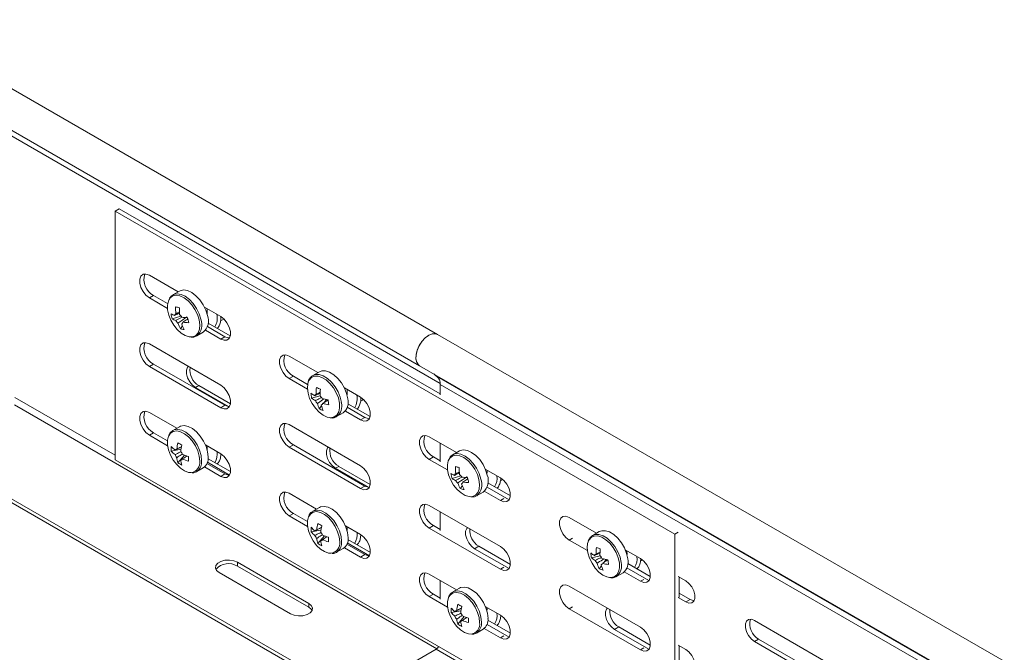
# Model space of a CAD drawing. Header units: millimetres. Extents: x -6 to 5206, y -8403 to -276.
# Tile 18 of 65: x 2091 to 2340, y -7123 to -6963. Entities that reach past the tile are written whole.
import ezdxf

# ---------------------------------------------------------------- set-up
doc = ezdxf.new("R2010")
doc.units = ezdxf.units.MM

msp = doc.modelspace()

# ---------------------------------------------------------------- linework, layer by layer
at = {"color": 7, "linetype": 'Continuous', "lineweight": 15}
for p, q in [((2196.49, -7042.66), (2058.6, -6963.06)), ((2054.05, -6970.94), (2191.94, -7050.54)), ((2116.06, -7010.85), (2115, -7011.46)), ((2115, -7011.46), (2256.42, -7093.11)), ((2115, -7074.34), (2115, -7011.46)), ((2116.06, -7010.85), (2197.16, -7057.67)), ((2130.92, -7031.88), (2123.66, -7027.69)), ((2131.27, -7031.68), (2129.62, -7032.63)), ((2124.72, -7032.8), (2123.66, -7033.41)), ((2123.66, -7033.41), (2128.24, -7036.05)), ((2124.72, -7032.8), (2128.29, -7034.86)), ((2141.69, -7038.1), (2137.58, -7035.73)), ((2129.43, -7038.69), (2131.66, -7037.98)), ((2133.31, -7038.69), (2133.24, -7038.4)), ((2133.31, -7038.69), (2133.4, -7038.71)), ((2141.68, -7039.23), (2142.52, -7038.74)), ((2131.52, -7041.21), (2132.02, -7040.49)), ((2135.62, -7043.02), (2137.27, -7042.07)), ((2137.83, -7041.59), (2141.69, -7043.82)), ((2138.33, -7040.65), (2142.75, -7043.21)), ((2138.49, -7039.77), (2144.1, -7043)), ((2142.75, -7043.21), (2141.69, -7043.82)), ((2583.27, -7265.95), (2196.49, -7042.66)), ((2141.69, -7055.45), (2123.66, -7045.04)), ((2166.27, -7052.29), (2159.02, -7048.1)), ((2124.72, -7050.15), (2123.66, -7050.76)), ((2123.66, -7050.76), (2141.69, -7061.17)), ((2124.72, -7050.15), (2142.75, -7060.56)), ((2191.94, -7050.54), (2578.73, -7273.83)), ((2160.08, -7053.21), (2159.02, -7053.82)), ((2159.02, -7053.82), (2163.6, -7056.46)), ((2160.08, -7053.21), (2163.65, -7055.27)), ((2166.62, -7052.09), (2164.98, -7053.04)), ((2165.19, -7052.94), (2164.98, -7053.04)), ((2582.83, -7276.38), (2196.05, -7053.09)), ((2196.29, -7053.25), (2196.05, -7053.09)), ((2583.08, -7276.53), (2196.29, -7053.25)), ((2136.18, -7055.58), (2135.33, -7056.07)), ((2135.33, -7056.07), (2143.67, -7060.88)), ((2136.18, -7055.58), (2144.14, -7060.17)), ((2177.05, -7058.51), (2172.93, -7056.14)), ((2583.95, -7278.56), (2197.16, -7055.27)), ((2197.16, -7057.92), (2197.16, -7055.27)), ((2164.66, -7058.73), (2166.82, -7058.17)), ((2167.8, -7059.88), (2168.4, -7059.11)), ((2177.03, -7059.5), (2177.49, -7059.23)), ((2177.49, -7059.23), (2177.69, -7059.01)), ((2142.75, -7060.56), (2141.69, -7061.17)), ((2166.59, -7061.45), (2167.16, -7060.71)), ((2167.1, -7060.48), (2167.3, -7060.34)), ((2173.19, -7062), (2177.05, -7064.23)), ((2173.68, -7061.06), (2178.11, -7063.62)), ((2173.85, -7060.18), (2179.46, -7063.41)), ((2130.57, -7066.38), (2123.66, -7062.4)), ((2170.86, -7063.5), (2170.98, -7063.43)), ((2170.98, -7063.43), (2172.62, -7062.48)), ((2178.11, -7063.62), (2177.05, -7064.23)), ((2131.27, -7065.98), (2129.62, -7066.93)), ((2177.05, -7075.86), (2159.02, -7065.45)), ((2124.72, -7067.5), (2123.66, -7068.11)), ((2123.66, -7068.11), (2128.29, -7070.78)), ((2124.72, -7067.5), (2128.25, -7069.53)), ((2201.28, -7072.5), (2194.37, -7068.51)), ((2129.19, -7072.16), (2131.67, -7071.68)), ((2141.69, -7072.8), (2137.83, -7070.58)), ((2160.08, -7070.56), (2159.02, -7071.17)), ((2159.02, -7071.17), (2177.05, -7081.58)), ((2160.08, -7070.56), (2178.11, -7080.97)), ((2197.16, -7074.86), (2197.16, -7070.13)), ((2067.94, -7073.13), (2175.6, -7135.28)), ((2068.79, -7072.64), (2175.6, -7134.3)), ((2250.49, -7152.55), (2115, -7074.34)), ((2130.88, -7075.07), (2132.53, -7073.17)), ((2131.6, -7074.38), (2131.86, -7074.21)), ((2138.49, -7074.06), (2144.16, -7077.33)), ((2195.43, -7073.62), (2194.37, -7074.23)), ((2194.37, -7074.23), (2199, -7076.9)), ((2195.43, -7073.62), (2197.16, -7074.62)), ((2201.98, -7072.09), (2200.33, -7073.04)), ((2135.62, -7077.32), (2137.27, -7076.37)), ((2137.58, -7076.15), (2141.69, -7078.52)), ((2138.2, -7075.28), (2142.75, -7077.91)), ((2138.33, -7074.94), (2143.93, -7078.18)), ((2171.53, -7075.99), (2170.68, -7076.48)), ((2170.68, -7076.48), (2179.03, -7081.29)), ((2171.53, -7075.99), (2179.49, -7080.58)), ((2212.4, -7078.92), (2208.54, -7076.69)), ((2142.75, -7077.91), (2141.69, -7078.52)), ((2200.14, -7079.1), (2202.37, -7078.4)), ((2204.02, -7079.1), (2203.95, -7078.81)), ((2204.02, -7079.1), (2204.11, -7079.12)), ((2212.39, -7079.64), (2212.96, -7079.31)), ((2178.11, -7080.97), (2177.05, -7081.58)), ((2202.23, -7081.62), (2202.74, -7080.91)), ((2208.97, -7081.27), (2214.53, -7084.48)), ((2214.87, -7083.45), (2209.2, -7080.18)), ((2165.92, -7086.79), (2159.02, -7082.81)), ((2206.33, -7083.44), (2207.98, -7082.49)), ((2208.29, -7082.26), (2212.4, -7084.64)), ((2166.62, -7086.39), (2164.98, -7087.34)), ((2212.4, -7096.27), (2194.37, -7085.86)), ((2160.08, -7087.91), (2159.02, -7088.52)), ((2159.02, -7088.52), (2163.65, -7091.19)), ((2160.08, -7087.91), (2163.6, -7089.94)), ((2197.16, -7092.21), (2197.16, -7087.48)), ((2236.63, -7092.91), (2229.73, -7088.92)), ((2177.05, -7093.21), (2173.19, -7090.99)), ((2195.43, -7090.97), (2194.37, -7091.58)), ((2194.37, -7091.58), (2212.4, -7101.99)), ((2195.43, -7090.97), (2197.16, -7091.97)), ((2164.55, -7092.57), (2167.02, -7092.09)), ((2166.23, -7095.48), (2167.88, -7093.58)), ((2237.33, -7092.5), (2235.69, -7093.45)), ((2235.9, -7093.35), (2235.69, -7093.45)), ((2257.27, -7092.62), (2256.42, -7093.11)), ((2256.42, -7093.11), (2256.42, -7149.13)), ((2166.95, -7094.8), (2167.21, -7094.62)), ((2170.98, -7097.73), (2172.62, -7096.78)), ((2172.93, -7096.56), (2177.05, -7098.93)), ((2173.56, -7095.69), (2178.11, -7098.32)), ((2173.68, -7095.35), (2179.28, -7098.59)), ((2173.85, -7094.47), (2179.51, -7097.74)), ((2206.89, -7096.19), (2205.83, -7096.81)), ((2205.83, -7096.81), (2214.53, -7101.83)), ((2214.87, -7100.8), (2206.89, -7096.19)), ((2229.73, -7094.64), (2234.36, -7097.31)), ((2178.11, -7098.32), (2177.05, -7098.93)), ((2235.37, -7099.14), (2237.53, -7098.58)), ((2247.76, -7099.33), (2243.9, -7097.1)), ((2163.93, -7110.63), (2145.9, -7100.22)), ((2145.9, -7101.2), (2145.9, -7100.22)), ((2145.9, -7101.2), (2163.93, -7111.61)), ((2237.3, -7101.87), (2237.87, -7101.12)), ((2237.81, -7100.89), (2238.01, -7100.75)), ((2238.51, -7100.29), (2239.11, -7099.52)), ((2244.32, -7101.68), (2249.88, -7104.89)), ((2250.22, -7103.86), (2244.56, -7100.59)), ((2247.74, -7099.91), (2248.2, -7099.64)), ((2141.3, -7102.87), (2159.33, -7113.28)), ((2201.28, -7107.2), (2194.37, -7103.22)), ((2241.57, -7103.91), (2241.69, -7103.85)), ((2241.69, -7103.85), (2243.33, -7102.9)), ((2243.65, -7102.67), (2247.76, -7105.05)), ((2259.21, -7104.97), (2257.27, -7103.84)), ((2257.48, -7103.97), (2257.48, -7109.03)), ((2197.16, -7109.56), (2197.16, -7104.83)), ((2201.98, -7106.8), (2200.33, -7107.75)), ((2247.76, -7116.68), (2229.73, -7106.27)), ((2195.43, -7108.32), (2194.37, -7108.93)), ((2194.37, -7108.93), (2199, -7111.6)), ((2195.43, -7108.32), (2197.16, -7109.32)), ((2257.27, -7109.15), (2259.21, -7110.27)), ((2260.27, -7109.66), (2257.48, -7108.05)), ((2163.93, -7111.61), (2163.93, -7110.63)), ((2212.4, -7113.62), (2208.54, -7111.4)), ((2260.27, -7109.66), (2259.21, -7110.27)), ((2199.9, -7112.98), (2202.38, -7112.5)), ((2201.59, -7115.89), (2203.24, -7113.99)), ((2229.73, -7111.99), (2247.76, -7122.4)), ((2202.31, -7115.21), (2202.57, -7115.03)), ((2208.97, -7115.97), (2214.53, -7119.18)), ((2214.87, -7118.15), (2209.2, -7114.88)), ((2242.24, -7116.6), (2241.18, -7117.22)), ((2250.22, -7121.21), (2242.24, -7116.6)), ((2294.57, -7125.38), (2276.54, -7114.97)), ((2206.33, -7118.14), (2207.98, -7117.19)), ((2208.29, -7116.97), (2212.4, -7119.34)), ((2241.18, -7117.22), (2249.88, -7122.24)), ((2259.21, -7122.32), (2257.27, -7121.19)), ((2257.48, -7121.32), (2257.48, -7126.38)), ((2277.6, -7119.66), (2276.54, -7120.27)), ((2276.54, -7120.27), (2294.57, -7130.68)), ((2295.63, -7130.07), (2277.6, -7119.66)), ((2175.6, -7134.06), (2196.1, -7122.22))]:
    msp.add_line(p, q, dxfattribs=at)
at = {"color": 8, "linetype": 'Continuous', "lineweight": 15}
for p, q in [((2059.49, -6975.55), (2197.16, -7055.02)), ((2089.68, -7058.58), (2115, -7073.2)), ((2089.58, -7060.48), (2196.3, -7122.09)), ((2213.25, -7084.15), (2212.4, -7084.64)), ((2230.58, -7094.15), (2229.73, -7094.64)), ((2213.25, -7101.5), (2212.4, -7101.99)), ((2248.61, -7104.56), (2247.76, -7105.05)), ((2230.58, -7111.5), (2229.73, -7111.99)), ((2213.25, -7118.85), (2212.4, -7119.34)), ((2249.57, -7153.09), (2196.1, -7122.22)), ((2248.61, -7121.91), (2247.76, -7122.4))]:
    msp.add_line(p, q, dxfattribs=at)
at = {"color": 7, "linetype": 'Continuous', "lineweight": 15, "flags": 128}
for points in [[(2123.66, -7027.69), (2122.81, -7027.38), (2122.07, -7027.44), (2121.52, -7027.88), (2121.22, -7028.65), (2121.22, -7029.64), (2121.52, -7030.74), (2122.07, -7031.82), (2122.81, -7032.75), (2123.66, -7033.41)], [(2138.34, -7037.84), (2137.91, -7036.47), (2137.26, -7035.12), (2136.41, -7033.89), (2135.43, -7032.84), (2134.38, -7032.05), (2133.32, -7031.56), (2132.33, -7031.4), (2131.45, -7031.59), (2131.27, -7031.68)], [(2128.66, -7033.79), (2128.47, -7034.21), (2128.25, -7035.24), (2128.28, -7036.44), (2128.57, -7037.74), (2129.1, -7039.06), (2129.82, -7040.31), (2130.71, -7041.41), (2131.69, -7042.31), (2132.71, -7042.93), (2133.71, -7043.24), (2134.05, -7043.27)], [(2141.69, -7043.82), (2142.54, -7044.13), (2143.28, -7044.07), (2143.84, -7043.63), (2144.13, -7042.86), (2144.13, -7041.87), (2143.84, -7040.77), (2143.28, -7039.69), (2142.54, -7038.76), (2141.69, -7038.1)], [(2142.75, -7043.21), (2143.6, -7043.52), (2143.89, -7043.54)], [(2191.94, -7050.54), (2191.66, -7050.33), (2191.22, -7049.68), (2191.01, -7048.79), (2191.05, -7047.73), (2191.34, -7046.58), (2191.85, -7045.43), (2192.55, -7044.37), (2193.38, -7043.49), (2194.27, -7042.85), (2195.16, -7042.5), (2195.98, -7042.47), (2196.49, -7042.66)], [(2196.49, -7042.66), (2195.94, -7042.47), (2195.12, -7042.51), (2194.22, -7042.88), (2193.32, -7043.54), (2192.49, -7044.45), (2191.8, -7045.53), (2191.3, -7046.69), (2191.04, -7047.85), (2191.02, -7048.9), (2191.26, -7049.77), (2191.73, -7050.4), (2191.94, -7050.54)], [(2123.66, -7045.04), (2122.81, -7044.73), (2122.07, -7044.79), (2121.52, -7045.24), (2121.22, -7046), (2121.22, -7046.99), (2121.52, -7048.09), (2122.07, -7049.17), (2122.81, -7050.1), (2123.66, -7050.76)], [(2159.02, -7048.1), (2158.17, -7047.79), (2157.43, -7047.85), (2156.87, -7048.29), (2156.58, -7049.06), (2156.58, -7050.05), (2156.87, -7051.15), (2157.43, -7052.23), (2158.17, -7053.16), (2159.02, -7053.82)], [(2133.52, -7050.73), (2133.34, -7050.94), (2133.07, -7051.65), (2133.07, -7052.57), (2133.34, -7053.59), (2133.85, -7054.59), (2134.54, -7055.45), (2135.33, -7056.07)], [(2173.81, -7058.93), (2173.51, -7057.58), (2172.97, -7056.21), (2172.22, -7054.91), (2171.3, -7053.76), (2170.28, -7052.83), (2169.21, -7052.18), (2168.18, -7051.85), (2167.23, -7051.86), (2166.62, -7052.09)], [(2196.05, -7053.09), (2195.61, -7052.71), (2195.54, -7052.62)], [(2141.69, -7061.17), (2142.54, -7061.49), (2143.28, -7061.42), (2143.84, -7060.98), (2144.13, -7060.21), (2144.13, -7059.22), (2143.84, -7058.12), (2143.28, -7057.04), (2142.54, -7056.11), (2141.69, -7055.45)], [(2163.79, -7054.69), (2163.68, -7055.1), (2163.59, -7056.22), (2163.75, -7057.48), (2164.16, -7058.8), (2164.79, -7060.09), (2165.6, -7061.28), (2166.54, -7062.29), (2167.55, -7063.06), (2168.57, -7063.53), (2169.19, -7063.67)], [(2177.05, -7064.23), (2177.89, -7064.54), (2178.64, -7064.48), (2179.19, -7064.04), (2179.48, -7063.27), (2179.48, -7062.28), (2179.19, -7061.18), (2178.64, -7060.1), (2177.89, -7059.17), (2177.05, -7058.51)], [(2142.75, -7060.56), (2143.6, -7060.87), (2143.89, -7060.89)], [(2123.66, -7062.4), (2122.81, -7062.08), (2122.07, -7062.15), (2121.52, -7062.59), (2121.22, -7063.35), (2121.22, -7064.34), (2121.52, -7065.44), (2122.07, -7066.52), (2122.81, -7067.45), (2123.66, -7068.11)], [(2178.11, -7063.62), (2178.95, -7063.93), (2179.25, -7063.95)], [(2138.51, -7073.62), (2138.38, -7072.33), (2137.99, -7070.96), (2137.36, -7069.6), (2136.54, -7068.35), (2135.58, -7067.27), (2134.53, -7066.44), (2133.47, -7065.9), (2132.46, -7065.7), (2131.56, -7065.84), (2131.27, -7065.98)], [(2159.02, -7065.45), (2158.17, -7065.14), (2157.43, -7065.2), (2156.87, -7065.65), (2156.58, -7066.41), (2156.58, -7067.4), (2156.87, -7068.5), (2157.43, -7069.58), (2158.17, -7070.51), (2159.02, -7071.17)], [(2128.57, -7068.26), (2128.52, -7068.38), (2128.26, -7069.37), (2128.26, -7070.55), (2128.52, -7071.85), (2129.01, -7073.17), (2129.71, -7074.43), (2130.57, -7075.56), (2131.55, -7076.49), (2132.57, -7077.15), (2133.57, -7077.51), (2134.26, -7077.57)], [(2194.37, -7068.51), (2193.53, -7068.2), (2192.78, -7068.26), (2192.23, -7068.7), (2191.93, -7069.47), (2191.93, -7070.46), (2192.23, -7071.56), (2192.78, -7072.64), (2193.53, -7073.57), (2194.37, -7074.23)], [(2138.26, -7070.82), (2138.3, -7071.19), (2138.25, -7071.78)], [(2168.87, -7071.14), (2168.69, -7071.35), (2168.42, -7072.06), (2168.42, -7072.98), (2168.69, -7074), (2169.21, -7075), (2169.9, -7075.86), (2170.68, -7076.48)], [(2209.05, -7078.25), (2208.62, -7076.88), (2207.97, -7075.54), (2207.12, -7074.3), (2206.15, -7073.25), (2205.09, -7072.46), (2204.04, -7071.97), (2203.04, -7071.81), (2202.16, -7072), (2201.98, -7072.09)], [(2141.69, -7078.52), (2142.54, -7078.84), (2143.28, -7078.77), (2143.84, -7078.33), (2144.13, -7077.57), (2144.13, -7076.57), (2143.84, -7075.47), (2143.28, -7074.39), (2142.54, -7073.47), (2141.69, -7072.8)], [(2199.38, -7074.2), (2199.18, -7074.62), (2198.96, -7075.65), (2198.99, -7076.85), (2199.28, -7078.15), (2199.81, -7079.47), (2200.53, -7080.72), (2201.42, -7081.83), (2202.4, -7082.72), (2203.42, -7083.34), (2204.42, -7083.65), (2204.76, -7083.69)], [(2177.05, -7081.58), (2177.89, -7081.9), (2178.64, -7081.83), (2179.19, -7081.39), (2179.48, -7080.62), (2179.48, -7079.63), (2179.19, -7078.53), (2178.64, -7077.45), (2177.89, -7076.52), (2177.05, -7075.86)], [(2208.97, -7076.94), (2209.01, -7077.46), (2208.96, -7077.9)], [(2135.62, -7077.32), (2135.72, -7077.26), (2135.77, -7077.22)], [(2142.75, -7077.91), (2143.6, -7078.22), (2143.89, -7078.24)], [(2212.4, -7084.64), (2213.25, -7084.95), (2213.99, -7084.89), (2214.55, -7084.45), (2214.84, -7083.68), (2214.84, -7082.69), (2214.55, -7081.59), (2213.99, -7080.51), (2213.25, -7079.58), (2212.4, -7078.92)], [(2178.11, -7080.97), (2178.95, -7081.28), (2179.25, -7081.3)], [(2159.02, -7082.81), (2158.17, -7082.49), (2157.43, -7082.56), (2156.87, -7083), (2156.58, -7083.76), (2156.58, -7084.75), (2156.87, -7085.86), (2157.43, -7086.93), (2158.17, -7087.86), (2159.02, -7088.52)], [(2173.87, -7094.03), (2173.73, -7092.74), (2173.34, -7091.37), (2172.72, -7090.01), (2171.9, -7088.76), (2170.93, -7087.68), (2169.89, -7086.85), (2168.83, -7086.31), (2167.82, -7086.11), (2166.92, -7086.25), (2166.62, -7086.39)], [(2194.37, -7085.86), (2193.53, -7085.55), (2192.78, -7085.61), (2192.23, -7086.06), (2191.93, -7086.82), (2191.93, -7087.81), (2192.23, -7088.91), (2192.78, -7089.99), (2193.53, -7090.92), (2194.37, -7091.58)], [(2163.93, -7088.67), (2163.87, -7088.79), (2163.62, -7089.78), (2163.62, -7090.96), (2163.87, -7092.26), (2164.37, -7093.58), (2165.07, -7094.84), (2165.93, -7095.97), (2166.9, -7096.9), (2167.92, -7097.56), (2168.93, -7097.92), (2169.61, -7097.98)], [(2229.73, -7088.92), (2228.88, -7088.61), (2228.14, -7088.67), (2227.58, -7089.11), (2227.29, -7089.88), (2227.29, -7090.87), (2227.58, -7091.97), (2228.14, -7093.05), (2228.88, -7093.98), (2229.73, -7094.64)], [(2173.62, -7091.23), (2173.65, -7091.6), (2173.61, -7092.19)], [(2204.04, -7091.45), (2203.84, -7091.68), (2203.56, -7092.38), (2203.56, -7093.31), (2203.84, -7094.33), (2204.35, -7095.33), (2205.04, -7096.19), (2205.83, -7096.81)], [(2177.05, -7098.93), (2177.89, -7099.25), (2178.64, -7099.18), (2179.19, -7098.74), (2179.48, -7097.98), (2179.48, -7096.98), (2179.19, -7095.88), (2178.64, -7094.8), (2177.89, -7093.88), (2177.05, -7093.21)], [(2244.52, -7099.34), (2244.22, -7097.99), (2243.68, -7096.62), (2242.93, -7095.32), (2242.01, -7094.17), (2240.99, -7093.24), (2239.93, -7092.59), (2238.89, -7092.26), (2237.94, -7092.27), (2237.33, -7092.5)], [(2212.4, -7101.99), (2213.25, -7102.31), (2213.99, -7102.24), (2214.55, -7101.8), (2214.84, -7101.03), (2214.84, -7100.04), (2214.55, -7098.94), (2213.99, -7097.86), (2213.25, -7096.93), (2212.4, -7096.27)], [(2234.51, -7095.11), (2234.39, -7095.51), (2234.3, -7096.63), (2234.46, -7097.89), (2234.87, -7099.21), (2235.5, -7100.51), (2236.31, -7101.7), (2237.25, -7102.71), (2238.26, -7103.47), (2239.28, -7103.94), (2239.9, -7104.08)], [(2170.98, -7097.73), (2171.07, -7097.67), (2171.13, -7097.63)], [(2178.11, -7098.32), (2178.95, -7098.63), (2179.25, -7098.66)], [(2244.33, -7097.35), (2244.34, -7098.17), (2244.32, -7098.31)], [(2247.76, -7105.05), (2248.6, -7105.36), (2249.35, -7105.3), (2249.9, -7104.86), (2250.2, -7104.09), (2250.2, -7103.1), (2249.9, -7102), (2249.35, -7100.92), (2248.6, -7099.99), (2247.76, -7099.33)], [(2145.9, -7100.22), (2144.97, -7099.84), (2143.88, -7099.68), (2142.76, -7099.73), (2141.74, -7100.01), (2140.94, -7100.47), (2140.46, -7101.06), (2140.36, -7101.71), (2140.66, -7102.34), (2141.3, -7102.87)], [(2194.37, -7103.22), (2193.53, -7102.9), (2192.78, -7102.97), (2192.23, -7103.41), (2191.93, -7104.17), (2191.93, -7105.16), (2192.23, -7106.27), (2192.78, -7107.34), (2193.53, -7108.27), (2194.37, -7108.93)], [(2209.22, -7114.44), (2209.09, -7113.15), (2208.7, -7111.78), (2208.07, -7110.42), (2207.25, -7109.17), (2206.29, -7108.09), (2205.24, -7107.26), (2204.18, -7106.72), (2203.17, -7106.52), (2202.27, -7106.66), (2201.98, -7106.8)], [(2229.73, -7106.27), (2228.88, -7105.96), (2228.14, -7106.02), (2227.58, -7106.47), (2227.29, -7107.23), (2227.29, -7108.22), (2227.58, -7109.32), (2228.14, -7110.4), (2228.88, -7111.33), (2229.73, -7111.99)], [(2259.21, -7110.27), (2260, -7110.57), (2260.69, -7110.5), (2261.2, -7110.09), (2261.48, -7109.39), (2261.48, -7108.46), (2261.2, -7107.44), (2260.69, -7106.44), (2260, -7105.58), (2259.21, -7104.97)], [(2199.28, -7109.08), (2199.23, -7109.2), (2198.97, -7110.19), (2198.97, -7111.38), (2199.23, -7112.67), (2199.72, -7113.99), (2200.42, -7115.25), (2201.28, -7116.38), (2202.26, -7117.31), (2203.28, -7117.97), (2204.28, -7118.33), (2204.97, -7118.39)], [(2159.33, -7113.28), (2160.26, -7113.65), (2161.35, -7113.82), (2162.47, -7113.77), (2163.5, -7113.49), (2164.29, -7113.03), (2164.77, -7112.44), (2164.87, -7111.79), (2164.58, -7111.16), (2163.93, -7110.63)], [(2163.93, -7111.61), (2164.58, -7112.14), (2164.77, -7112.44)], [(2208.97, -7111.64), (2209.01, -7112.01), (2208.96, -7112.6)], [(2261.28, -7109.97), (2261.06, -7109.95), (2260.27, -7109.66)], [(2212.4, -7119.34), (2213.25, -7119.66), (2213.99, -7119.59), (2214.55, -7119.15), (2214.84, -7118.39), (2214.84, -7117.39), (2214.55, -7116.29), (2213.99, -7115.21), (2213.25, -7114.29), (2212.4, -7113.62)], [(2239.4, -7111.86), (2239.19, -7112.09), (2238.92, -7112.79), (2238.92, -7113.72), (2239.19, -7114.74), (2239.7, -7115.74), (2240.4, -7116.6), (2241.18, -7117.22)], [(2247.76, -7122.4), (2248.6, -7122.72), (2249.35, -7122.65), (2249.9, -7122.21), (2250.2, -7121.44), (2250.2, -7120.45), (2249.9, -7119.35), (2249.35, -7118.27), (2248.6, -7117.34), (2247.76, -7116.68)], [(2276.54, -7114.97), (2275.75, -7114.67), (2275.06, -7114.73), (2274.55, -7115.14), (2274.27, -7115.85), (2274.27, -7116.77), (2274.55, -7117.8), (2275.06, -7118.8), (2275.75, -7119.66), (2276.54, -7120.27)], [(2206.33, -7118.14), (2206.43, -7118.08), (2206.48, -7118.04)], [(2259.21, -7127.62), (2260, -7127.92), (2260.69, -7127.86), (2261.2, -7127.45), (2261.48, -7126.74), (2261.48, -7125.82), (2261.2, -7124.79), (2260.69, -7123.79), (2260, -7122.93), (2259.21, -7122.32)]]:
    msp.add_lwpolyline(points, dxfattribs=at)
at = {"color": 8, "linetype": 'Continuous', "lineweight": 15, "flags": 128}
for points in [[(2136.23, -7038.93), (2135.82, -7037.61), (2135.19, -7036.32), (2134.37, -7035.13), (2133.43, -7034.12), (2132.42, -7033.36), (2131.4, -7032.89), (2130.44, -7032.74), (2129.6, -7032.92), (2128.93, -7033.42), (2128.66, -7033.79)], [(2136.69, -7038.79), (2136.27, -7037.42), (2135.61, -7036.07), (2134.77, -7034.84), (2133.79, -7033.79), (2132.74, -7033), (2131.68, -7032.51), (2130.68, -7032.35), (2129.8, -7032.54), (2129.68, -7032.6)], [(2134.05, -7043.27), (2134.62, -7043.23), (2135.38, -7042.88), (2135.96, -7042.23), (2136.3, -7041.32), (2136.39, -7040.19), (2136.23, -7038.93)], [(2171.7, -7060), (2171.41, -7058.7), (2170.89, -7057.38), (2170.16, -7056.13), (2169.28, -7055.02), (2168.3, -7054.12), (2167.27, -7053.5), (2166.28, -7053.18), (2165.37, -7053.2), (2164.6, -7053.54), (2164.03, -7054.18), (2163.79, -7054.69)], [(2172.17, -7059.88), (2171.87, -7058.53), (2171.33, -7057.16), (2170.57, -7055.86), (2169.66, -7054.7), (2168.63, -7053.77), (2167.57, -7053.12), (2166.53, -7052.8), (2165.59, -7052.81), (2165.19, -7052.94)], [(2169.19, -7063.67), (2169.53, -7063.69), (2170.37, -7063.51), (2171.05, -7063.01), (2171.51, -7062.22), (2171.73, -7061.2), (2171.7, -7060)], [(2136.87, -7074.57), (2136.73, -7073.28), (2136.34, -7071.91), (2135.72, -7070.55), (2134.9, -7069.3), (2133.93, -7068.22), (2132.89, -7067.39), (2131.83, -7066.85), (2130.82, -7066.65), (2129.92, -7066.79), (2129.61, -7066.94)], [(2136.39, -7074.66), (2136.26, -7073.41), (2135.89, -7072.1), (2135.29, -7070.79), (2134.5, -7069.58), (2133.57, -7068.55), (2132.57, -7067.75), (2131.55, -7067.23), (2130.57, -7067.03), (2129.71, -7067.17), (2129.01, -7067.63), (2128.57, -7068.26)], [(2206.94, -7079.34), (2206.53, -7078.03), (2205.9, -7076.73), (2205.09, -7075.54), (2204.14, -7074.54), (2203.13, -7073.77), (2202.12, -7073.3), (2201.15, -7073.15), (2200.31, -7073.33), (2199.64, -7073.83), (2199.38, -7074.2)], [(2207.4, -7079.2), (2206.98, -7077.83), (2206.32, -7076.48), (2205.48, -7075.25), (2204.5, -7074.2), (2203.45, -7073.41), (2202.39, -7072.92), (2201.39, -7072.76), (2200.52, -7072.95), (2200.39, -7073.01)], [(2204.76, -7083.69), (2205.33, -7083.64), (2206.09, -7083.29), (2206.67, -7082.64), (2207.01, -7081.73), (2207.1, -7080.61), (2206.94, -7079.34)], [(2171.75, -7095.07), (2171.62, -7093.82), (2171.24, -7092.51), (2170.64, -7091.2), (2169.85, -7089.99), (2168.93, -7088.96), (2167.92, -7088.16), (2166.9, -7087.64), (2165.93, -7087.44), (2165.07, -7087.58), (2164.37, -7088.04), (2163.93, -7088.67)], [(2172.22, -7094.98), (2172.09, -7093.69), (2171.7, -7092.32), (2171.07, -7090.96), (2170.25, -7089.71), (2169.29, -7088.63), (2168.25, -7087.8), (2167.18, -7087.26), (2166.17, -7087.06), (2165.27, -7087.2), (2164.96, -7087.35)], [(2242.41, -7100.41), (2242.12, -7099.11), (2241.6, -7097.79), (2240.87, -7096.54), (2239.99, -7095.43), (2239.01, -7094.54), (2237.98, -7093.91), (2236.99, -7093.6), (2236.08, -7093.61), (2235.31, -7093.95), (2234.74, -7094.6), (2234.51, -7095.11)], [(2242.88, -7100.29), (2242.58, -7098.94), (2242.04, -7097.57), (2241.28, -7096.27), (2240.37, -7095.12), (2239.34, -7094.19), (2238.28, -7093.54), (2237.24, -7093.21), (2236.3, -7093.22), (2235.9, -7093.35)], [(2239.9, -7104.08), (2240.24, -7104.1), (2241.08, -7103.92), (2241.76, -7103.42), (2242.22, -7102.63), (2242.44, -7101.61), (2242.41, -7100.41)], [(2207.1, -7115.48), (2206.98, -7114.23), (2206.6, -7112.92), (2206, -7111.61), (2205.21, -7110.41), (2204.28, -7109.37), (2203.28, -7108.57), (2202.26, -7108.05), (2201.28, -7107.85), (2200.42, -7107.99), (2199.72, -7108.45), (2199.28, -7109.08)], [(2207.58, -7115.39), (2207.44, -7114.1), (2207.05, -7112.73), (2206.43, -7111.37), (2205.61, -7110.12), (2204.65, -7109.04), (2203.6, -7108.21), (2202.54, -7107.67), (2201.53, -7107.47), (2200.63, -7107.61), (2200.32, -7107.76)]]:
    msp.add_lwpolyline(points, dxfattribs=at)
at = {"color": 7, "linetype": 'Continuous', "lineweight": 15}
for centre, radius, start, end in [((2126.89, -7028.75), 4.59, 162.2618, 241.7355), ((2142.87, -7036.04), 12.59, 178.2489, 186.1803), ((2139.15, -7000.31), 36.44, 255.9114, 257.4677), ((2143.83, -7036.26), 12.59, 178.2489, 186.1803), ((2135.07, -7036.97), 3.22, 350.6776, 16.2858), ((2131.57, -7033.61), 4.51, 237.3988, 250.2574), ((2137.64, -7036.19), 8.59, 188.1858, 196.9195), ((2131.85, -7034.89), 4.51, 237.3988, 250.2574), ((2130.69, -7037.94), 0.648, 121.8708, 172.272), ((2132.4, -7037.97), 2.38, 209.1937, 230.142), ((2129.79, -7039.44), 2.38, 29.1937, 50.142), ((2131.5, -7039.47), 0.648, 301.8708, 352.272), ((2133.72, -7024.28), 14.13, 262.435, 268.4324), ((2134.01, -7025.55), 14.13, 262.435, 268.4324), ((2153.06, -7034.68), 20.07, 190.6861, 194.4193), ((2134.87, -7039.22), 3.73, 309.9759, 21.6698), ((2139.25, -7036.88), 8.86, 199.1814, 209.2084), ((2133.26, -7035.97), 5.52, 251.547, 261.8321), ((2140.22, -7037.11), 8.86, 199.1814, 209.2084), ((2126.89, -7046.11), 4.59, 162.2618, 241.7355), ((2162.25, -7049.16), 4.59, 162.2618, 241.7355), ((2138.44, -7051.64), 4.54, 171.639, 240.1004), ((2194.87, -7055.06), 2.3, 354.744, 51.989), ((2178.36, -7057.56), 12.56, 173.1862, 180.9222), ((2175.29, -7033.55), 24.4, 247.3521, 249.8523), ((2179.35, -7057.95), 12.56, 173.1862, 180.9222), ((2170.61, -7057.37), 3.04, 349.9199, 17.0435), ((2167.94, -7053.46), 5.3, 229.4513, 241.8004), ((2172.37, -7057.1), 7.89, 182.8002, 191.8702), ((2168.1, -7054.7), 5.3, 229.4513, 241.8004), ((2165.98, -7058.3), 0.566, 107.9142, 163.1809), ((2167.87, -7058.3), 2.51, 205.215, 225.3795), ((2165.03, -7059.94), 2.51, 25.215, 45.3795), ((2170.74, -7046.25), 13.07, 254.7838, 261.5439), ((2188.72, -7057.25), 20, 185.5485, 189.122), ((2170.55, -7059.81), 3.38, 307.8456, 15.1606), ((2173.69, -7058.18), 7.82, 194.0968, 204.7065), ((2169.29, -7056), 6.09, 243.5831, 253.6214), ((2166.92, -7059.94), 0.566, 287.9142, 343.1809), ((2174.69, -7058.57), 7.82, 194.0968, 204.7065), ((2170.9, -7047.49), 13.07, 254.7838, 261.5439), ((2126.89, -7063.46), 4.59, 162.2618, 241.7355), ((2162.25, -7066.52), 4.59, 162.2618, 241.7355), ((2197.61, -7069.57), 4.59, 162.2618, 241.7355), ((2136.13, -7071.58), 6.96, 175.2207, 184.7793), ((2134.06, -7066.67), 6.51, 221.6653, 233.1259), ((2130.6, -7072.15), 0.53, 91.1081, 148.9026), ((2143.13, -7073.03), 12.61, 166.2355, 173.6065), ((2141.75, -7052.35), 20.75, 238.4019, 241.6035), ((2144.13, -7073.61), 12.61, 166.2355, 173.6065), ((2173.79, -7072.05), 4.54, 171.639, 240.1004), ((2134.06, -7067.83), 6.51, 221.6653, 233.1259), ((2132.57, -7072.15), 2.58, 200.0877, 219.9123), ((2137.06, -7073.03), 6.51, 186.8767, 198.3365), ((2129.62, -7073.85), 2.58, 20.0877, 39.9123), ((2131.59, -7073.85), 0.53, 271.1081, 328.9026), ((2138.06, -7073.61), 6.51, 186.8767, 198.3365), ((2137.09, -7061.41), 12.61, 246.3961, 253.7666), ((2137.09, -7062.57), 12.61, 246.3961, 253.7666), ((2154.31, -7074.1), 20.75, 178.3989, 181.6011), ((2135.64, -7073.98), 2.89, 304.2034, 7.1087), ((2134.85, -7069.36), 6.96, 235.2231, 244.7822), ((2213.58, -7076.45), 12.59, 178.2489, 186.1803), ((2209.86, -7040.72), 36.44, 255.9114, 257.4677), ((2214.54, -7076.68), 12.59, 178.2489, 186.1803), ((2202.28, -7074.02), 4.51, 237.3988, 250.2574), ((2208.35, -7076.6), 8.59, 188.1858, 196.9195), ((2202.57, -7075.3), 4.51, 237.3988, 250.2574), ((2201.4, -7078.35), 0.648, 121.8708, 172.272), ((2200.5, -7079.86), 2.38, 29.1937, 50.142), ((2204.43, -7064.69), 14.13, 262.435, 268.4324), ((2223.77, -7075.09), 20.07, 190.6861, 194.4193), ((2205.58, -7079.63), 3.73, 309.9759, 21.6698), ((2203.12, -7078.39), 2.38, 209.1937, 230.142), ((2209.96, -7077.3), 8.86, 199.1814, 209.2084), ((2203.98, -7076.39), 5.52, 251.547, 261.8321), ((2202.21, -7079.89), 0.648, 301.8708, 352.272), ((2210.93, -7077.52), 8.86, 199.1814, 209.2084), ((2204.72, -7065.96), 14.13, 262.435, 268.4324), ((2162.25, -7083.87), 4.59, 162.2618, 241.7355), ((2197.61, -7086.93), 4.59, 162.2618, 241.7355), ((2171.48, -7091.99), 6.96, 175.2207, 184.7793), ((2169.41, -7087.08), 6.51, 221.6653, 233.1259), ((2178.49, -7093.44), 12.61, 166.2355, 173.6065), ((2177.11, -7072.76), 20.75, 238.4019, 241.6035), ((2179.49, -7094.02), 12.61, 166.2355, 173.6065), ((2209.37, -7092.13), 4.76, 175.7964, 238.5646), ((2169.41, -7088.24), 6.51, 221.6653, 233.1259), ((2165.96, -7092.56), 0.53, 91.1081, 148.9026), ((2167.93, -7092.56), 2.58, 200.0877, 219.9123), ((2172.42, -7093.44), 6.51, 186.8767, 198.3365), ((2164.98, -7094.26), 2.58, 20.0877, 39.9123), ((2172.45, -7081.82), 12.61, 246.3961, 253.7666), ((2189.66, -7094.51), 20.75, 178.3989, 181.6011), ((2171, -7094.39), 2.89, 304.2034, 7.1087), ((2170.2, -7089.77), 6.96, 235.2231, 244.7822), ((2166.94, -7094.26), 0.53, 271.1081, 328.9026), ((2173.42, -7094.02), 6.51, 186.8767, 198.3365), ((2172.45, -7082.98), 12.61, 246.3961, 253.7666), ((2249.07, -7097.97), 12.56, 173.1862, 180.9222), ((2246, -7073.96), 24.4, 247.3521, 249.8523), ((2238.65, -7093.87), 5.3, 229.4513, 241.8004), ((2243.08, -7097.52), 7.89, 182.8002, 191.8702), ((2238.81, -7095.11), 5.3, 229.4513, 241.8004), ((2236.69, -7098.71), 0.566, 107.9142, 163.1809), ((2250.07, -7098.36), 12.56, 173.1862, 180.9222), ((2235.74, -7100.35), 2.51, 25.215, 45.3795), ((2241.45, -7086.66), 13.07, 254.7838, 261.5439), ((2241.26, -7100.23), 3.38, 307.8456, 15.1606), ((2143.67, -7104.76), 4.2, 57.9055, 139.5978), ((2238.58, -7098.71), 2.51, 205.215, 225.3795), ((2244.4, -7098.6), 7.82, 194.0968, 204.7065), ((2237.63, -7100.35), 0.566, 287.9142, 343.1809), ((2245.4, -7098.98), 7.82, 194.0968, 204.7065), ((2241.61, -7087.9), 13.07, 254.7838, 261.5439), ((2259.43, -7097.66), 20, 185.5485, 189.122), ((2197.61, -7104.28), 4.59, 162.2618, 241.7355), ((2240, -7096.42), 6.09, 243.5831, 253.6214), ((2213.84, -7113.85), 12.61, 166.2355, 173.6065), ((2212.46, -7093.17), 20.75, 238.4019, 241.6035), ((2214.85, -7114.43), 12.61, 166.2355, 173.6065), ((2206.84, -7112.4), 6.96, 175.2207, 184.7793), ((2204.77, -7107.49), 6.51, 221.6653, 233.1259), ((2204.77, -7108.65), 6.51, 221.6653, 233.1259), ((2201.32, -7112.97), 0.53, 91.1081, 148.9026), ((2203.28, -7112.97), 2.58, 200.0877, 219.9123), ((2200.33, -7114.67), 2.58, 20.0877, 39.9123), ((2207.8, -7102.23), 12.61, 246.3961, 253.7666), ((2244.73, -7112.54), 4.76, 175.7964, 238.5646), ((2207.77, -7113.85), 6.51, 186.8767, 198.3365), ((2205.56, -7110.18), 6.96, 235.2231, 244.7822), ((2202.3, -7114.68), 0.53, 271.1081, 328.9026), ((2208.77, -7114.43), 6.51, 186.8767, 198.3365), ((2207.8, -7103.39), 12.61, 246.3961, 253.7666), ((2225.02, -7114.92), 20.75, 178.3989, 181.6011), ((2206.35, -7114.8), 2.89, 304.2034, 7.1087), ((2279.64, -7115.89), 4.29, 163.3006, 241.539), ((2194.99, -7120.42), 2.12, 301.822, 327.7725)]:
    msp.add_arc(centre, radius, start, end, dxfattribs=at)
at = {"color": 8, "linetype": 'Continuous', "lineweight": 15}
for centre, radius, start, end in [((2133.21, -7040.17), 3.74, 310.4866, 21.598), ((2136.4, -7038.44), 4.43, 328.7457, 11.6333), ((2171.49, -7058.81), 4.68, 329.9445, 10.4345), ((2168.9, -7060.76), 3.38, 307.8456, 15.1606), ((2136.43, -7072.78), 4.38, 329.021, 6.611), ((2133.91, -7075.07), 2.52, 277.8744, 9.5227), ((2133.77, -7074.85), 3.11, 310.0919, 5.0836), ((2203.93, -7080.58), 3.74, 310.4866, 21.598), ((2207.27, -7078.93), 4.25, 328.417, 7.2151), ((2171.78, -7093.19), 4.38, 329.021, 6.611), ((2169.27, -7095.48), 2.52, 277.8744, 9.5227), ((2169.13, -7095.26), 3.11, 310.0919, 5.0836), ((2242.67, -7099.35), 4.21, 328.2307, 7.4013), ((2239.61, -7101.17), 3.38, 307.8456, 15.1606), ((2207.14, -7113.6), 4.38, 329.021, 6.611), ((2204.62, -7115.89), 2.52, 277.8744, 9.5227), ((2204.48, -7115.67), 3.11, 310.0919, 5.0836)]:
    msp.add_arc(centre, radius, start, end, dxfattribs=at)
at = {"color": 7, "linetype": 'Continuous', "lineweight": 15}
for points, knots in [([(2129.71, -7032.62), (2129.51, -7032.72), (2129.14, -7032.92), (2128.91, -7033.3), (2128.79, -7033.48)], [0, 0, 0, 0, 0.523085, 1, 1, 1, 1]), ([(2130.35, -7037.39), (2130.44, -7037.35), (2130.75, -7037.2), (2131.06, -7037.06), (2131.28, -7036.96)], [0, 0, 0, 0, 0.29103, 1, 1, 1, 1]), ([(2131.2, -7037.26), (2130.91, -7037.41), (2130.53, -7037.61), (2130.14, -7037.81), (2130.05, -7037.86)], [0, 0, 0, 0, 0.7511589, 1, 1, 1, 1]), ([(2130.33, -7039.13), (2130.43, -7039.08), (2130.97, -7038.8), (2131.51, -7038.52), (2131.95, -7038.29)], [0, 0, 0, 0, 0.177509, 1, 1, 1, 1]), ([(2133.19, -7038.19), (2133.15, -7038.22), (2132.47, -7038.7), (2131.7, -7039.23), (2130.97, -7039.74), (2130.88, -7039.8)], [0, 0, 0, 0, 0.058209, 0.887229, 1, 1, 1, 1]), ([(2133.45, -7038.72), (2133.1, -7038.94), (2132.66, -7039.23), (2132.23, -7039.51), (2132.15, -7039.56)], [0, 0, 0, 0, 0.811924, 1, 1, 1, 1]), ([(2140.83, -7041.11), (2140.83, -7041.11), (2141.08, -7040.9), (2141.39, -7040.28), (2141.73, -7039.29), (2141.75, -7038.49), (2141.76, -7038.09)], [0, 0, 0, 0, 0.010956, 0.334726, 0.66651, 1, 1, 1, 1]), ([(2134.26, -7043.31), (2134.46, -7043.32), (2134.97, -7043.35), (2135.39, -7043.13), (2135.64, -7043)], [0, 0, 0, 0, 0.411345, 1, 1, 1, 1]), ([(2165.24, -7052.95), (2165.12, -7053), (2164.72, -7053.13), (2164.23, -7053.68), (2163.88, -7054.19), (2163.81, -7054.52), (2163.81, -7054.53)], [0, 0, 0, 0, 0.182362, 0.584787, 0.985524, 1, 1, 1, 1]), ([(2166.83, -7057.43), (2166.46, -7057.61), (2166, -7057.85), (2165.53, -7058.09), (2165.44, -7058.13)], [0, 0, 0, 0, 0.793701, 1, 1, 1, 1]), ([(2165.6, -7059.37), (2165.69, -7059.32), (2166.2, -7059.06), (2166.71, -7058.81), (2167.13, -7058.6)], [0, 0, 0, 0, 0.188336, 1, 1, 1, 1]), ([(2165.81, -7057.76), (2165.9, -7057.72), (2166.24, -7057.55), (2166.59, -7057.39), (2166.84, -7057.27)], [0, 0, 0, 0, 0.260614, 1, 1, 1, 1]), ([(2167.75, -7058.96), (2167.29, -7059.28), (2166.74, -7059.65), (2166.19, -7060.03), (2166.11, -7060.09)], [0, 0, 0, 0, 0.84011, 1, 1, 1, 1]), ([(2168.77, -7059.24), (2168.42, -7059.47), (2167.98, -7059.76), (2167.55, -7060.05), (2167.47, -7060.1)], [0, 0, 0, 0, 0.812496, 1, 1, 1, 1]), ([(2176.15, -7061.51), (2176.25, -7061.4), (2176.58, -7061.08), (2176.9, -7060.29), (2177.12, -7059.38), (2177.1, -7058.73), (2177.09, -7058.5)], [0, 0, 0, 0, 0.148891, 0.474431, 0.810559, 1, 1, 1, 1]), ([(2169.36, -7063.71), (2169.47, -7063.73), (2169.89, -7063.81), (2170.4, -7063.73), (2170.73, -7063.53), (2170.82, -7063.47)], [0, 0, 0, 0, 0.219273, 0.783767, 1, 1, 1, 1]), ([(2129.62, -7066.97), (2129.51, -7067.03), (2129.14, -7067.22), (2128.8, -7067.61), (2128.66, -7067.99), (2128.63, -7068.07)], [0, 0, 0, 0, 0.255238, 0.837078, 1, 1, 1, 1]), ([(2130.62, -7071.65), (2130.56, -7071.68), (2130.4, -7071.75), (2130.25, -7071.83), (2130.15, -7071.88)], [0, 0, 0, 0, 0.380128, 1, 1, 1, 1]), ([(2130.59, -7071.62), (2130.68, -7071.58), (2131.09, -7071.38), (2131.49, -7071.19), (2131.81, -7071.03)], [0, 0, 0, 0, 0.220191, 1, 1, 1, 1]), ([(2130.15, -7073.04), (2130.25, -7072.99), (2130.75, -7072.74), (2131.26, -7072.49), (2131.67, -7072.29)], [0, 0, 0, 0, 0.190137, 1, 1, 1, 1]), ([(2131.99, -7072.87), (2131.61, -7073.12), (2131.15, -7073.43), (2130.68, -7073.75), (2130.59, -7073.81)], [0, 0, 0, 0, 0.80907, 1, 1, 1, 1]), ([(2133.16, -7073.37), (2132.87, -7073.57), (2132.5, -7073.82), (2132.12, -7074.07), (2132.04, -7074.13)], [0, 0, 0, 0, 0.7798517, 1, 1, 1, 1]), ([(2140.8, -7075.4), (2140.95, -7075.22), (2141.31, -7074.8), (2141.64, -7073.92), (2141.72, -7073.17), (2141.75, -7072.8)], [0, 0, 0, 0, 0.265665, 0.635754, 1, 1, 1, 1]), ([(2200.42, -7073.03), (2200.22, -7073.14), (2199.85, -7073.34), (2199.62, -7073.71), (2199.51, -7073.89)], [0, 0, 0, 0, 0.523085, 1, 1, 1, 1]), ([(2134.48, -7077.62), (2134.54, -7077.62), (2134.93, -7077.65), (2135.4, -7077.5), (2135.71, -7077.24), (2135.78, -7077.17)], [0, 0, 0, 0, 0.130059, 0.7877, 1, 1, 1, 1]), ([(2201.91, -7077.67), (2201.62, -7077.82), (2201.24, -7078.02), (2200.85, -7078.22), (2200.76, -7078.27)], [0, 0, 0, 0, 0.7511589, 1, 1, 1, 1]), ([(2201.04, -7079.54), (2201.14, -7079.49), (2201.65, -7079.23), (2202.16, -7078.96), (2202.58, -7078.75)], [0, 0, 0, 0, 0.187109, 1, 1, 1, 1]), ([(2201.06, -7077.8), (2201.15, -7077.76), (2201.46, -7077.62), (2201.77, -7077.47), (2202, -7077.37)], [0, 0, 0, 0, 0.29103, 1, 1, 1, 1]), ([(2203.9, -7078.6), (2203.86, -7078.63), (2203.18, -7079.11), (2202.41, -7079.64), (2201.68, -7080.15), (2201.59, -7080.21)], [0, 0, 0, 0, 0.058209, 0.887229, 1, 1, 1, 1]), ([(2204.16, -7079.13), (2203.81, -7079.36), (2203.38, -7079.64), (2202.94, -7079.92), (2202.86, -7079.97)], [0, 0, 0, 0, 0.811924, 1, 1, 1, 1]), ([(2211.54, -7081.53), (2211.54, -7081.52), (2211.79, -7081.31), (2212.1, -7080.69), (2212.41, -7079.82), (2212.43, -7079.17), (2212.44, -7078.91)], [0, 0, 0, 0, 0.0124095, 0.3791322, 0.754931, 1, 1, 1, 1]), ([(2204.97, -7083.72), (2205.17, -7083.73), (2205.68, -7083.76), (2206.1, -7083.54), (2206.35, -7083.41)], [0, 0, 0, 0, 0.411345, 1, 1, 1, 1]), ([(2164.98, -7087.38), (2164.86, -7087.44), (2164.5, -7087.63), (2164.16, -7088.02), (2164.01, -7088.4), (2163.98, -7088.48)], [0, 0, 0, 0, 0.255238, 0.837078, 1, 1, 1, 1]), ([(2165.95, -7092.03), (2166.04, -7091.99), (2166.44, -7091.79), (2166.85, -7091.6), (2167.16, -7091.44)], [0, 0, 0, 0, 0.220191, 1, 1, 1, 1]), ([(2165.97, -7092.06), (2165.91, -7092.09), (2165.76, -7092.16), (2165.6, -7092.24), (2165.51, -7092.29)], [0, 0, 0, 0, 0.380128, 1, 1, 1, 1]), ([(2165.51, -7093.45), (2165.6, -7093.4), (2166.11, -7093.15), (2166.61, -7092.9), (2167.02, -7092.7)], [0, 0, 0, 0, 0.190137, 1, 1, 1, 1]), ([(2167.36, -7093.27), (2166.98, -7093.53), (2166.51, -7093.84), (2166.04, -7094.16), (2165.95, -7094.22)], [0, 0, 0, 0, 0.81079, 1, 1, 1, 1]), ([(2168.51, -7093.78), (2168.22, -7093.98), (2167.85, -7094.23), (2167.48, -7094.48), (2167.4, -7094.54)], [0, 0, 0, 0, 0.7798517, 1, 1, 1, 1]), ([(2176.16, -7095.81), (2176.31, -7095.63), (2176.67, -7095.21), (2177, -7094.33), (2177.07, -7093.58), (2177.11, -7093.21)], [0, 0, 0, 0, 0.265665, 0.635754, 1, 1, 1, 1]), ([(2235.95, -7093.37), (2235.83, -7093.41), (2235.43, -7093.55), (2234.94, -7094.1), (2234.6, -7094.6), (2234.52, -7094.93), (2234.52, -7094.95)], [0, 0, 0, 0, 0.182362, 0.584787, 0.985524, 1, 1, 1, 1]), ([(2169.84, -7098.03), (2169.9, -7098.03), (2170.29, -7098.06), (2170.75, -7097.91), (2171.06, -7097.65), (2171.14, -7097.59)], [0, 0, 0, 0, 0.130059, 0.7877, 1, 1, 1, 1]), ([(2237.55, -7097.84), (2237.18, -7098.03), (2236.71, -7098.26), (2236.24, -7098.5), (2236.15, -7098.55)], [0, 0, 0, 0, 0.793701, 1, 1, 1, 1]), ([(2236.31, -7099.78), (2236.4, -7099.73), (2236.91, -7099.48), (2237.42, -7099.22), (2237.84, -7099.01)], [0, 0, 0, 0, 0.188336, 1, 1, 1, 1]), ([(2236.52, -7098.17), (2236.61, -7098.13), (2236.95, -7097.96), (2237.3, -7097.8), (2237.55, -7097.68)], [0, 0, 0, 0, 0.260614, 1, 1, 1, 1]), ([(2246.86, -7101.92), (2246.97, -7101.82), (2247.29, -7101.49), (2247.61, -7100.7), (2247.82, -7099.92), (2247.81, -7099.41), (2247.8, -7099.32)], [0, 0, 0, 0, 0.167728, 0.534457, 0.913112, 1, 1, 1, 1]), ([(2238.46, -7099.37), (2238, -7099.69), (2237.45, -7100.07), (2236.9, -7100.44), (2236.82, -7100.5)], [0, 0, 0, 0, 0.84011, 1, 1, 1, 1]), ([(2239.48, -7099.65), (2239.13, -7099.88), (2238.7, -7100.17), (2238.26, -7100.46), (2238.18, -7100.51)], [0, 0, 0, 0, 0.812496, 1, 1, 1, 1]), ([(2240.07, -7104.12), (2240.18, -7104.14), (2240.6, -7104.22), (2241.11, -7104.14), (2241.44, -7103.94), (2241.53, -7103.89)], [0, 0, 0, 0, 0.219273, 0.783767, 1, 1, 1, 1]), ([(2200.33, -7107.79), (2200.22, -7107.85), (2199.85, -7108.04), (2199.51, -7108.43), (2199.37, -7108.81), (2199.34, -7108.89)], [0, 0, 0, 0, 0.255238, 0.837078, 1, 1, 1, 1]), ([(2201.33, -7112.47), (2201.27, -7112.5), (2201.11, -7112.57), (2200.96, -7112.65), (2200.86, -7112.7)], [0, 0, 0, 0, 0.380128, 1, 1, 1, 1]), ([(2200.86, -7113.86), (2200.96, -7113.81), (2201.46, -7113.56), (2201.97, -7113.31), (2202.39, -7113.11)], [0, 0, 0, 0, 0.18922, 1, 1, 1, 1]), ([(2201.31, -7112.44), (2201.39, -7112.4), (2201.8, -7112.2), (2202.2, -7112.01), (2202.52, -7111.86)], [0, 0, 0, 0, 0.220191, 1, 1, 1, 1]), ([(2202.71, -7113.68), (2202.33, -7113.94), (2201.86, -7114.25), (2201.39, -7114.57), (2201.31, -7114.63)], [0, 0, 0, 0, 0.81079, 1, 1, 1, 1]), ([(2203.87, -7114.19), (2203.58, -7114.39), (2203.21, -7114.64), (2202.83, -7114.89), (2202.75, -7114.95)], [0, 0, 0, 0, 0.7798517, 1, 1, 1, 1]), ([(2211.52, -7116.22), (2211.66, -7116.04), (2212.02, -7115.62), (2212.35, -7114.74), (2212.43, -7113.99), (2212.46, -7113.62)], [0, 0, 0, 0, 0.2656655, 0.6357544, 1, 1, 1, 1]), ([(2205.19, -7118.44), (2205.26, -7118.44), (2205.64, -7118.47), (2206.11, -7118.32), (2206.42, -7118.06), (2206.49, -7118)], [0, 0, 0, 0, 0.130059, 0.7877, 1, 1, 1, 1])]:
    msp.add_open_spline(points, degree=3, knots=knots, dxfattribs=at)

doc.saveas('drawing.dxf')
